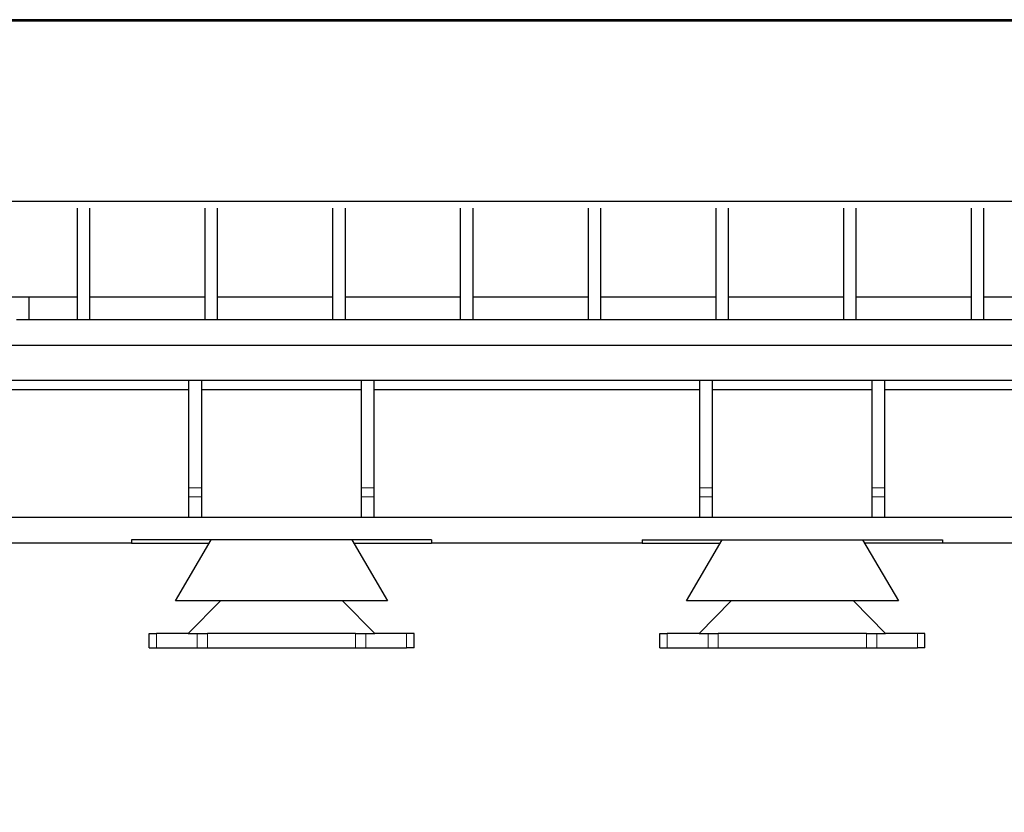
# Model space of a CAD drawing. Header units: inches. Extents: x 0 to 29700, y -16 to 21000.
# Tile 87 of 186: x 5095 to 6636, y 15213 to 16455. Entities that reach past the tile are written whole.
import ezdxf

# ---------------------------------------------------------------- set-up
doc = ezdxf.new("R2010")
doc.units = ezdxf.units.IN
doc.layers.add('254', color=7, linetype='Continuous', true_color=0xffffff)
doc.styles.add('latin_extended', font='simplex.shx')
doc.dimstyles.get("Standard").update_dxf_attribs({"dimtxt": 0.18, "dimasz": 0.18, "dimexe": 0.18, "dimexo": 0.0625, "dimgap": 0.09, "dimtad": 0, "dimtih": 1, "dimtoh": 1, "dimdec": 4, "dimzin": 0, "dimdsep": 46, "dimtxsty": 'Standard', "dimcen": 0.09, "dimadec": 0, "dimazin": 0, "dimtfac": 1, "dimtdec": 4, "dimtofl": 0, "dimtmove": 0, "dimatfit": 3, "dimfxl": 1, "dimtolj": 1, "dimtzin": 0, "dimarcsym": 0})

# ---------------------------------------------------------------- blocks, each defined once
blk = doc.blocks.new('_U0')
at = {"layer": '254', "color": 3, "linetype": 'Continuous', "lineweight": 13, "transparency": 16777216}
for p, q in [((1494.6, 15318.4), (1494.6, 14190.3)), ((10844.6, 15162.8), (10844.6, 14190.3)), ((10669.6, 14240.3), (1669.6, 14240.3))]:
    blk.add_line(p, q, dxfattribs=at)
at = {"layer": '254', "color": 3, "transparency": 16777216}
for points in [[(1669.6, 14269.5), (1669.6, 14211.1), (1494.6, 14240.3)], [(10669.6, 14211.1), (10669.6, 14269.5), (10844.6, 14240.3)]]:
    blk.add_solid(points, dxfattribs=at)
at = {"layer": 'Defpoints', "color": 0, "transparency": 16777216}
for p in [(1494.6, 15368.4), (10844.6, 15212.8), (1494.6, 14240.3)]:
    blk.add_point(p, dxfattribs=at)
at = {"layer": '254', "color": 2, "lineweight": 13, "transparency": 16777216, "insert": (5861.2, 14502.8), "char_height": 175, "attachment_point": 1, "style": 'latin_extended'}
blk.add_mtext('\\A1;9350', dxfattribs=at)

msp = doc.modelspace()

# ---------------------------------------------------------------- linework, layer by layer
at = {"layer": '254', "color": 2, "linetype": 'Continuous', "lineweight": 25}
for p, q in [((6984.582, 16454.814), (2909.788, 16454.814)), ((6984.582, 16452.53), (2912.031, 16452.53)), ((6984.582, 16170.044), (2837.605, 16170.044)), ((5184.583, 16159.434), (5184.583, 15984.434)), ((5204.583, 15984.434), (5204.583, 16159.434)), ((5384.583, 16159.434), (5384.583, 15984.434)), ((5404.583, 15984.434), (5404.583, 16159.434)), ((5584.583, 16159.434), (5584.583, 15984.434)), ((5604.583, 15984.434), (5604.583, 16159.434)), ((5784.583, 16159.434), (5784.583, 15984.434)), ((5804.583, 15984.434), (5804.583, 16159.434)), ((5984.583, 16159.434), (5984.583, 15984.434)), ((6004.583, 15984.434), (6004.583, 16159.434)), ((6184.583, 16159.434), (6184.583, 15984.434)), ((6204.583, 15984.434), (6204.583, 16159.434)), ((6384.583, 16159.434), (6384.583, 15984.434)), ((6404.583, 15984.434), (6404.583, 16159.434)), ((6584.583, 16159.434), (6584.583, 15984.434)), ((6604.583, 15984.434), (6604.583, 16159.434)), ((5184.566, 16020.228), (4154.635, 16020.228)), ((5109.583, 15984.434), (5109.583, 16020.23)), ((5384.53, 16020.228), (5204.549, 16020.228)), ((5584.562, 16020.228), (5404.581, 16020.228)), ((5784.526, 16020.228), (5604.545, 16020.228)), ((5984.558, 16020.228), (5804.577, 16020.228)), ((6184.522, 16020.228), (6004.541, 16020.228)), ((6384.554, 16020.228), (6204.573, 16020.228)), ((6584.518, 16020.228), (6404.537, 16020.228)), ((6984.582, 16020.228), (6604.569, 16020.228)), ((6699.583, 15984.434), (5089.583, 15984.434)), ((2875.099, 15944.756), (7608.583, 15944.756)), ((2875.099, 15944.756), (7608.583, 15944.756)), ((4849.661, 15889.756), (5359.643, 15889.756)), ((4849.661, 15889.756), (5359.643, 15889.756)), ((5359.583, 15721.31), (5359.583, 15889.756)), ((5359.583, 15889.756), (5379.583, 15889.756)), ((5379.583, 15721.31), (5379.583, 15889.756)), ((5379.694, 15889.756), (5629.706, 15889.756)), ((5379.694, 15889.756), (5629.706, 15889.756)), ((5629.583, 15721.31), (5629.583, 15889.756)), ((5629.583, 15889.756), (5649.583, 15889.756)), ((5649.583, 15721.31), (5649.583, 15889.756)), ((5649.619, 15889.756), (6159.6, 15889.756)), ((5649.619, 15889.756), (6159.6, 15889.756)), ((6159.583, 15721.31), (6159.583, 15889.756)), ((6159.583, 15889.756), (6179.583, 15889.756)), ((6179.583, 15721.31), (6179.583, 15889.756)), ((6179.651, 15889.756), (6429.663, 15889.756)), ((6179.651, 15889.756), (6429.663, 15889.756)), ((6429.583, 15721.31), (6429.583, 15889.756)), ((6429.583, 15889.756), (6449.583, 15889.756)), ((6449.583, 15721.31), (6449.583, 15889.756)), ((6449.714, 15889.756), (6959.557, 15889.756)), ((6449.714, 15889.756), (6959.557, 15889.756)), ((5359.683, 15874.756), (4849.715, 15874.756)), ((5359.683, 15874.756), (4849.715, 15874.756)), ((5629.707, 15874.756), (5379.644, 15874.756)), ((5629.707, 15874.756), (5379.644, 15874.756)), ((6159.637, 15874.756), (5649.668, 15874.756)), ((6159.637, 15874.756), (5649.668, 15874.756)), ((6429.522, 15874.756), (6179.597, 15874.756)), ((6429.522, 15874.756), (6179.597, 15874.756)), ((6959.451, 15874.756), (6449.483, 15874.756)), ((6959.451, 15874.756), (6449.483, 15874.756)), ((5359.583, 15707.351), (5359.583, 15721.31)), ((5379.583, 15707.351), (5379.583, 15721.31)), ((5629.583, 15707.351), (5629.583, 15721.31)), ((5649.583, 15707.351), (5649.583, 15721.31)), ((6159.583, 15707.351), (6159.583, 15721.31)), ((6179.583, 15707.351), (6179.583, 15721.31)), ((6429.583, 15707.351), (6429.583, 15721.31)), ((6449.583, 15707.351), (6449.583, 15721.31)), ((5359.583, 15674.756), (5359.583, 15707.351)), ((5379.583, 15674.756), (5379.583, 15707.351)), ((5629.583, 15674.756), (5629.583, 15707.351)), ((5649.583, 15674.756), (5649.583, 15707.351)), ((6159.583, 15674.756), (6159.583, 15707.351)), ((6179.583, 15674.756), (6179.583, 15707.351)), ((6429.583, 15674.756), (6429.583, 15707.351)), ((6449.583, 15674.756), (6449.583, 15707.351)), ((8313.759, 15674.756), (3695.442, 15674.756)), ((8313.759, 15674.756), (3695.442, 15674.756)), ((5269.583, 15634.756), (4939.583, 15634.756)), ((5269.583, 15634.756), (4939.583, 15634.756)), ((5269.583, 15639.756), (5269.583, 15634.756)), ((5739.583, 15639.756), (5269.583, 15639.756)), ((5269.583, 15639.756), (5269.583, 15634.756)), ((5739.583, 15639.756), (5269.583, 15639.756)), ((5269.583, 15634.756), (5391.653, 15634.756)), ((5269.583, 15634.756), (5391.653, 15634.756)), ((5338.583, 15544.156), (5394.583, 15639.756)), ((5614.583, 15639.756), (5670.583, 15544.156)), ((5617.512, 15634.756), (5739.583, 15634.756)), ((5617.512, 15634.756), (5739.583, 15634.756)), ((5739.583, 15639.756), (5739.583, 15634.756)), ((5739.583, 15639.756), (5739.583, 15634.756)), ((6069.583, 15634.756), (5739.583, 15634.756)), ((6069.583, 15634.756), (5739.583, 15634.756)), ((6069.583, 15639.756), (6069.583, 15634.756)), ((6069.583, 15639.756), (6539.583, 15639.756)), ((6069.583, 15639.756), (6069.583, 15634.756)), ((6069.583, 15639.756), (6539.583, 15639.756)), ((6069.583, 15634.756), (6191.653, 15634.756)), ((6069.583, 15634.756), (6191.653, 15634.756)), ((6138.583, 15544.156), (6194.583, 15639.756)), ((6414.583, 15639.756), (6470.583, 15544.156)), ((6539.583, 15634.756), (6417.512, 15634.756)), ((6539.583, 15634.756), (6417.512, 15634.756)), ((6539.583, 15639.756), (6539.583, 15634.756)), ((6539.583, 15639.756), (6539.583, 15634.756)), ((6869.583, 15634.756), (6539.583, 15634.756)), ((6869.583, 15634.756), (6539.583, 15634.756)), ((5670.583, 15544.156), (5338.583, 15544.156)), ((5408.915, 15544.156), (5358.583, 15492.756)), ((5650.583, 15492.756), (5600.25, 15544.156)), ((6470.583, 15544.156), (6138.583, 15544.156)), ((6208.915, 15544.156), (6158.583, 15492.756)), ((6450.583, 15492.756), (6400.25, 15544.156)), ((5297.083, 15492.756), (5308.753, 15492.756)), ((5297.083, 15470.756), (5297.083, 15492.756)), ((5358.583, 15492.756), (5308.753, 15492.756)), ((5358.583, 15492.756), (5388.583, 15492.756)), ((5620.583, 15492.756), (5388.583, 15492.756)), ((5620.583, 15492.756), (5650.583, 15492.756)), ((5700.412, 15492.756), (5650.583, 15492.756)), ((5712.083, 15492.756), (5700.412, 15492.756)), ((5712.083, 15470.756), (5712.083, 15492.756)), ((6097.083, 15492.756), (6108.753, 15492.756)), ((6097.083, 15470.756), (6097.083, 15492.756)), ((6158.583, 15492.756), (6108.753, 15492.756)), ((6158.583, 15492.756), (6188.583, 15492.756)), ((6420.583, 15492.756), (6188.583, 15492.756)), ((6420.583, 15492.756), (6450.583, 15492.756)), ((6500.412, 15492.756), (6450.583, 15492.756)), ((6512.083, 15492.756), (6500.412, 15492.756)), ((6512.083, 15470.756), (6512.083, 15492.756)), ((5297.083, 15470.756), (5308.753, 15470.756)), ((5308.753, 15470.756), (5372.587, 15470.756)), ((5372.587, 15470.756), (5388.583, 15470.756)), ((5388.583, 15470.756), (5620.583, 15470.756)), ((5620.583, 15470.756), (5636.578, 15470.756)), ((5636.578, 15470.756), (5700.412, 15470.756)), ((5712.083, 15470.756), (5700.412, 15470.756)), ((6097.083, 15470.756), (6108.753, 15470.756)), ((6108.753, 15470.756), (6172.587, 15470.756)), ((6172.587, 15470.756), (6188.583, 15470.756)), ((6188.583, 15470.756), (6420.583, 15470.756)), ((6420.583, 15470.756), (6436.578, 15470.756)), ((6436.578, 15470.756), (6500.412, 15470.756)), ((6512.083, 15470.756), (6500.412, 15470.756))]:
    msp.add_line(p, q, dxfattribs=at)
at = {"layer": '254', "color": 110, "linetype": 'Continuous', "lineweight": 13}
for p, q in [((5359.583, 15721.31), (5379.583, 15721.31)), ((5629.583, 15721.31), (5649.583, 15721.31)), ((6159.583, 15721.31), (6179.583, 15721.31)), ((6429.583, 15721.31), (6449.583, 15721.31)), ((5359.583, 15707.351), (5379.583, 15707.351)), ((5629.583, 15707.351), (5649.583, 15707.351)), ((6159.583, 15707.351), (6179.583, 15707.351)), ((6429.583, 15707.351), (6449.583, 15707.351)), ((5308.753, 15470.756), (5308.753, 15492.756)), ((5372.587, 15470.756), (5372.587, 15492.756)), ((5388.583, 15470.756), (5388.583, 15492.756)), ((5620.583, 15470.756), (5620.583, 15492.756)), ((5636.578, 15470.756), (5636.578, 15492.756)), ((5700.412, 15470.756), (5700.412, 15492.756)), ((6108.753, 15470.756), (6108.753, 15492.756)), ((6172.587, 15470.756), (6172.587, 15492.756)), ((6188.583, 15470.756), (6188.583, 15492.756)), ((6420.583, 15470.756), (6420.583, 15492.756)), ((6436.578, 15470.756), (6436.578, 15492.756)), ((6500.412, 15470.756), (6500.412, 15492.756))]:
    msp.add_line(p, q, dxfattribs=at)

# ---------------------------------------------------------------- dimensions: what is measured, and where the dimension line sits
at = {"layer": '254', "color": 2, "linetype": 'Continuous', "lineweight": 13}
dim = msp.add_linear_dim(base=(1494.583, 14240.312), p1=(10844.583, 15212.756), p2=(1494.583, 15368.446), dimstyle='Standard', override={"dimscale": 50, "dimtxt": 3.5, "dimasz": 3.5, "dimexe": 1, "dimexo": 1, "dimgap": 1.75, "dimtad": 1, "dimtih": 1, "dimtoh": 0, "dimdec": 2, "dimlfac": 1, "dimzin": 8, "dimdsep": 46, "dimlunit": 2, "dimtxsty": 'latin_extended', "dimsah": 1, "dimse1": 0, "dimse2": 0, "dimsd1": 0, "dimsd2": 0, "dimclrd": 3, "dimclre": 3, "dimclrt": 2, "dimtol": 0, "dimtm": -0.1, "dimtfac": 0.714286, "dimtdec": 3, "dimtofl": 1, "dimtmove": 0, "dimtzin": 8, "dimlwd": 13, "dimlwe": 13}, dxfattribs=at)
dim.commit()
dim.dimension.update_dxf_attribs({"geometry": '_U0', "text_midpoint": (6169.583, 14240.312), "dimtype": 160})

doc.saveas('drawing.dxf')
